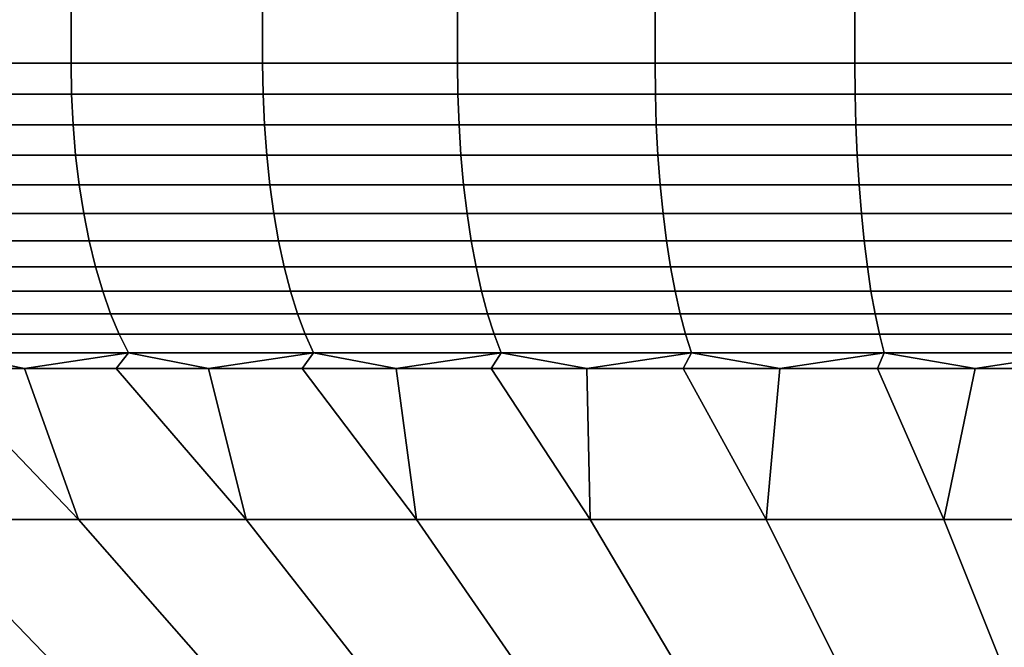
# Model space of a CAD drawing. Header units: metres. Extents: x -109 to 109, y -342 to 66.
# Tile 78 of 256: x -84.56 to -79.74, y -32.23 to -29.17. Entities that reach past the tile are written whole.
import ezdxf

# ---------------------------------------------------------------- set-up
doc = ezdxf.new("R2010")
doc.units = ezdxf.units.M
doc.layers.add('solid_K_24_62_16_000B91', color=7, linetype='CONTINUOUS')

msp = doc.modelspace()

# ---------------------------------------------------------------- linework, layer by layer
at = {"layer": 'solid_K_24_62_16_000B91'}
for points in [[(-84.304909, -29.377958, -19.495729), (-85.223709, -29.377958, -19.102274), (-85.223709, -10.245251, -19.102274), (-84.304909, -10.245251, -19.495729)], [(-85.223709, -29.377958, 19.102274), (-84.304909, -29.377958, 19.495728), (-84.304909, -10.245251, 19.495729), (-85.223709, -10.245251, 19.102274)], [(-83.368423, -29.377958, -19.845018), (-84.304909, -29.377958, -19.495729), (-84.304909, -10.245251, -19.495729), (-83.368423, -10.245251, -19.845018)], [(-84.304909, -29.377958, 19.495728), (-83.368423, -29.377958, 19.845018), (-83.368423, -10.245251, 19.845018), (-84.304909, -10.245251, 19.495729)], [(-82.416374, -29.377958, -20.149355), (-83.368423, -29.377958, -19.845018), (-83.368423, -10.245251, -19.845018), (-82.416374, -10.245251, -20.149355)], [(-83.368423, -29.377958, 19.845018), (-82.416374, -29.377958, 20.149355), (-82.416374, -10.245251, 20.149355), (-83.368423, -10.245251, 19.845018)], [(-81.450935, -29.377958, -20.408045), (-82.416374, -29.377958, -20.149355), (-82.416374, -10.245251, -20.149355), (-81.450935, -10.245251, -20.408045)], [(-82.416374, -29.377958, 20.149355), (-81.450935, -29.377958, 20.408045), (-81.450935, -10.245251, 20.408045), (-82.416374, -10.245251, 20.149355)], [(-80.474274, -29.377958, -20.620504), (-81.450935, -29.377958, -20.408045), (-81.450935, -10.245251, -20.408045), (-80.474274, -10.245251, -20.620504)], [(-81.450935, -29.377958, 20.408045), (-80.474274, -29.377958, 20.620502), (-80.474274, -10.245251, 20.620504), (-81.450935, -10.245251, 20.408045)], [(-79.488609, -29.377958, -20.786251), (-80.474274, -29.377958, -20.620504), (-80.474274, -10.245251, -20.620504), (-79.488609, -10.245251, -20.786251)], [(-80.474274, -29.377958, 20.620502), (-79.488609, -29.377958, 20.786251), (-79.488609, -10.245251, 20.786251), (-80.474274, -10.245251, 20.620504)], [(-85.220901, -29.529537, 19.096113), (-84.302399, -29.529537, 19.489441), (-84.304909, -29.377958, 19.495728), (-85.223709, -29.377958, 19.102274)], [(-84.302399, -29.529537, -19.489441), (-85.220901, -29.529537, -19.096113), (-85.223709, -29.377958, -19.102274), (-84.304909, -29.377958, -19.495729)], [(-84.302399, -29.529537, 19.489441), (-83.366211, -29.529537, 19.838619), (-83.368423, -29.377958, 19.845018), (-84.304909, -29.377958, 19.495728)], [(-83.366211, -29.529537, -19.838619), (-84.302399, -29.529537, -19.489441), (-84.304909, -29.377958, -19.495729), (-83.368423, -29.377958, -19.845018)], [(-83.366211, -29.529537, 19.838619), (-82.414474, -29.529537, 20.142855), (-82.416374, -29.377958, 20.149355), (-83.368423, -29.377958, 19.845018)], [(-82.414474, -29.529537, -20.142855), (-83.366211, -29.529537, -19.838619), (-83.368423, -29.377958, -19.845018), (-82.416374, -29.377958, -20.149355)], [(-82.414474, -29.529537, 20.142855), (-81.449341, -29.529537, 20.401463), (-81.450935, -29.377958, 20.408045), (-82.416374, -29.377958, 20.149355)], [(-81.449341, -29.529537, -20.401463), (-82.414474, -29.529537, -20.142855), (-82.416374, -29.377958, -20.149355), (-81.450935, -29.377958, -20.408045)], [(-81.449341, -29.529537, 20.401463), (-80.472992, -29.529537, 20.613853), (-80.474274, -29.377958, 20.620502), (-81.450935, -29.377958, 20.408045)], [(-80.472992, -29.529537, -20.613853), (-81.449341, -29.529537, -20.401463), (-81.450935, -29.377958, -20.408045), (-80.474274, -29.377958, -20.620504)], [(-80.472992, -29.529537, 20.613853), (-79.487648, -29.529537, 20.779549), (-79.488609, -29.377958, 20.786251), (-80.474274, -29.377958, 20.620502)], [(-79.487648, -29.529537, -20.779549), (-80.472992, -29.529537, -20.613853), (-80.474274, -29.377958, -20.620504), (-79.488609, -29.377958, -20.786251)], [(-85.212479, -29.680058, 19.07766), (-84.294853, -29.680058, 19.470608), (-84.302399, -29.529537, 19.489441), (-85.220901, -29.529537, 19.096113)], [(-84.294853, -29.680058, -19.470608), (-85.212479, -29.680058, -19.07766), (-85.220901, -29.529537, -19.096113), (-84.302399, -29.529537, -19.489441)], [(-84.294853, -29.680058, 19.470608), (-83.359581, -29.680058, 19.819448), (-83.366211, -29.529537, 19.838619), (-84.302399, -29.529537, 19.489441)], [(-83.359581, -29.680058, -19.819448), (-84.294853, -29.680058, -19.470608), (-84.302399, -29.529537, -19.489441), (-83.366211, -29.529537, -19.838619)], [(-83.359581, -29.680058, 19.819448), (-82.40876, -29.680058, 20.12339), (-82.414474, -29.529537, 20.142855), (-83.366211, -29.529537, 19.838619)], [(-82.40876, -29.680058, -20.12339), (-83.359581, -29.680058, -19.819448), (-83.366211, -29.529537, -19.838619), (-82.414474, -29.529537, -20.142855)], [(-82.40876, -29.680058, 20.12339), (-81.444557, -29.680058, 20.381748), (-81.449341, -29.529537, 20.401463), (-82.414474, -29.529537, 20.142855)], [(-81.444557, -29.680058, -20.381748), (-82.40876, -29.680058, -20.12339), (-82.414474, -29.529537, -20.142855), (-81.449341, -29.529537, -20.401463)], [(-81.444557, -29.680058, 20.381748), (-80.469154, -29.680058, 20.593935), (-80.472992, -29.529537, 20.613853), (-81.449341, -29.529537, 20.401463)], [(-80.469154, -29.680058, -20.593935), (-81.444557, -29.680058, -20.381748), (-81.449341, -29.529537, -20.401463), (-80.472992, -29.529537, -20.613853)], [(-80.469154, -29.680058, 20.593935), (-79.484764, -29.680058, 20.759468), (-79.487648, -29.529537, 20.779549), (-80.472992, -29.529537, 20.613853)], [(-79.484764, -29.680058, -20.759468), (-80.469154, -29.680058, -20.593935), (-80.472992, -29.529537, -20.613853), (-79.487648, -29.529537, -20.779549)], [(-85.198502, -29.828165, 19.04706), (-84.282356, -29.828165, 19.439377), (-84.294853, -29.680058, 19.470608), (-85.212479, -29.680058, 19.07766)], [(-84.282356, -29.828165, -19.439377), (-85.198502, -29.828165, -19.04706), (-85.212479, -29.680058, -19.07766), (-84.294853, -29.680058, -19.470608)], [(-84.282356, -29.828165, 19.439377), (-83.348572, -29.828165, 19.787659), (-83.359581, -29.680058, 19.819448), (-84.294853, -29.680058, 19.470608)], [(-83.348572, -29.828165, -19.787659), (-84.282356, -29.828165, -19.439377), (-84.294853, -29.680058, -19.470608), (-83.359581, -29.680058, -19.819448)], [(-83.348572, -29.828165, 19.787659), (-82.399284, -29.828165, 20.091114), (-82.40876, -29.680058, 20.12339), (-83.359581, -29.680058, 19.819448)], [(-82.399284, -29.828165, -20.091114), (-83.348572, -29.828165, -19.787659), (-83.359581, -29.680058, -19.819448), (-82.40876, -29.680058, -20.12339)], [(-82.399284, -29.828165, 20.091114), (-81.43663, -29.828165, 20.349056), (-81.444557, -29.680058, 20.381748), (-82.40876, -29.680058, 20.12339)], [(-81.43663, -29.828165, -20.349056), (-82.399284, -29.828165, -20.091114), (-82.40876, -29.680058, -20.12339), (-81.444557, -29.680058, -20.381748)], [(-81.43663, -29.828165, 20.349056), (-80.462791, -29.828165, 20.560902), (-80.469154, -29.680058, 20.593935), (-81.444557, -29.680058, 20.381748)], [(-80.462791, -29.828165, -20.560902), (-81.43663, -29.828165, -20.349056), (-81.444557, -29.680058, -20.381748), (-80.469154, -29.680058, -20.593935)], [(-80.462791, -29.828165, 20.560902), (-79.479973, -29.828165, 20.726171), (-79.484764, -29.680058, 20.759468), (-80.469154, -29.680058, 20.593935)], [(-79.479973, -29.828165, -20.726171), (-80.462791, -29.828165, -20.560902), (-80.469154, -29.680058, -20.593935), (-79.484764, -29.680058, -20.759468)], [(-85.179092, -29.972681, 19.004559), (-84.264984, -29.972681, 19.396), (-84.282356, -29.828165, 19.439377), (-85.198502, -29.828165, 19.04706)], [(-84.264984, -29.972681, -19.396), (-85.179092, -29.972681, -19.004559), (-85.198502, -29.828165, -19.04706), (-84.282356, -29.828165, -19.439377)], [(-84.264984, -29.972681, 19.396), (-83.33329, -29.972681, 19.743504), (-83.348572, -29.828165, 19.787659), (-84.282356, -29.828165, 19.439377)], [(-83.33329, -29.972681, -19.743504), (-84.264984, -29.972681, -19.396), (-84.282356, -29.828165, -19.439377), (-83.348572, -29.828165, -19.787659)], [(-83.33329, -29.972681, 19.743504), (-82.386116, -29.972681, 20.046282), (-82.399284, -29.828165, 20.091114), (-83.348572, -29.828165, 19.787659)], [(-82.386116, -29.972681, -20.046282), (-83.33329, -29.972681, -19.743504), (-83.348572, -29.828165, -19.787659), (-82.399284, -29.828165, -20.091114)], [(-82.386116, -29.972681, 20.046282), (-81.425613, -29.972681, 20.30365), (-81.43663, -29.828165, 20.349056), (-82.399284, -29.828165, 20.091114)], [(-81.425613, -29.972681, -20.30365), (-82.386116, -29.972681, -20.046282), (-82.399284, -29.828165, -20.091114), (-81.43663, -29.828165, -20.349056)], [(-81.425613, -29.972681, 20.30365), (-80.453949, -29.972681, 20.515022), (-80.462791, -29.828165, 20.560902), (-81.43663, -29.828165, 20.349056)], [(-80.453949, -29.972681, -20.515022), (-81.425613, -29.972681, -20.30365), (-81.43663, -29.828165, -20.349056), (-80.462791, -29.828165, -20.560902)], [(-80.453949, -29.972681, 20.515022), (-79.473328, -29.972681, 20.679922), (-79.479973, -29.828165, 20.726171), (-80.462791, -29.828165, 20.560902)], [(-79.473328, -29.972681, -20.679922), (-80.453949, -29.972681, -20.515022), (-80.462791, -29.828165, -20.560902), (-79.479973, -29.828165, -20.726171)], [(-85.154404, -30.11245, 18.950493), (-84.242897, -30.11245, 19.34082), (-84.264984, -29.972681, 19.396), (-85.179092, -29.972681, 19.004559)], [(-84.242897, -30.11245, -19.34082), (-85.154404, -30.11245, -18.950493), (-85.179092, -29.972681, -19.004559), (-84.264984, -29.972681, -19.396)], [(-84.242897, -30.11245, 19.34082), (-83.31385, -30.11245, 19.687336), (-83.33329, -29.972681, 19.743504), (-84.264984, -29.972681, 19.396)], [(-83.31385, -30.11245, -19.687336), (-84.242897, -30.11245, -19.34082), (-84.264984, -29.972681, -19.396), (-83.33329, -29.972681, -19.743504)], [(-83.31385, -30.11245, 19.687336), (-82.369377, -30.11245, 19.989254), (-82.386116, -29.972681, 20.046282), (-83.33329, -29.972681, 19.743504)], [(-82.369377, -30.11245, -19.989254), (-83.31385, -30.11245, -19.687336), (-83.33329, -29.972681, -19.743504), (-82.386116, -29.972681, -20.046282)], [(-82.369377, -30.11245, 19.989254), (-81.411598, -30.11245, 20.245888), (-81.425613, -29.972681, 20.30365), (-82.386116, -29.972681, 20.046282)], [(-81.411598, -30.11245, -20.245888), (-82.369377, -30.11245, -19.989254), (-82.386116, -29.972681, -20.046282), (-81.425613, -29.972681, -20.30365)], [(-81.411598, -30.11245, 20.245888), (-80.442696, -30.11245, 20.456659), (-80.453949, -29.972681, 20.515022), (-81.425613, -29.972681, 20.30365)], [(-80.442696, -30.11245, -20.456659), (-81.411598, -30.11245, -20.245888), (-81.425613, -29.972681, -20.30365), (-80.453949, -29.972681, -20.515022)], [(-80.442696, -30.11245, 20.456659), (-79.464867, -30.11245, 20.62109), (-79.473328, -29.972681, 20.679922), (-80.453949, -29.972681, 20.515022)], [(-79.464867, -30.11245, -20.62109), (-80.442696, -30.11245, -20.456659), (-80.453949, -29.972681, -20.515022), (-79.473328, -29.972681, -20.679922)], [(-85.124626, -30.246355, 18.885296), (-84.216255, -30.246355, 19.274281), (-84.242897, -30.11245, 19.34082), (-85.154404, -30.11245, 18.950493)], [(-84.216255, -30.246355, -19.274281), (-85.124626, -30.246355, -18.885296), (-85.154404, -30.11245, -18.950493), (-84.242897, -30.11245, -19.34082)], [(-84.216255, -30.246355, 19.274281), (-83.290413, -30.246355, 19.619604), (-83.31385, -30.11245, 19.687336), (-84.242897, -30.11245, 19.34082)], [(-83.290413, -30.246355, -19.619604), (-84.216255, -30.246355, -19.274281), (-84.242897, -30.11245, -19.34082), (-83.31385, -30.11245, -19.687336)], [(-83.290413, -30.246355, 19.619604), (-82.349182, -30.246355, 19.920483), (-82.369377, -30.11245, 19.989254), (-83.31385, -30.11245, 19.687336)], [(-82.349182, -30.246355, -19.920483), (-83.290413, -30.246355, -19.619604), (-83.31385, -30.11245, -19.687336), (-82.369377, -30.11245, -19.989254)], [(-82.349182, -30.246355, 19.920483), (-81.394699, -30.246355, 20.176235), (-81.411598, -30.11245, 20.245888), (-82.369377, -30.11245, 19.989254)], [(-81.394699, -30.246355, -20.176235), (-82.349182, -30.246355, -19.920483), (-82.369377, -30.11245, -19.989254), (-81.411598, -30.11245, -20.245888)], [(-81.394699, -30.246355, 20.176235), (-80.429131, -30.246355, 20.386282), (-80.442696, -30.11245, 20.456659), (-81.411598, -30.11245, 20.245888)], [(-80.429131, -30.246355, -20.386282), (-81.394699, -30.246355, -20.176235), (-81.411598, -30.11245, -20.245888), (-80.442696, -30.11245, -20.456659)], [(-80.429131, -30.246355, 20.386282), (-79.454666, -30.246355, 20.550146), (-79.464867, -30.11245, 20.62109), (-80.442696, -30.11245, 20.456659)], [(-79.454666, -30.246355, -20.550146), (-80.429131, -30.246355, -20.386282), (-80.442696, -30.11245, -20.456659), (-79.464867, -30.11245, -20.62109)], [(-85.090004, -30.373329, 18.809488), (-84.185287, -30.373329, 19.196913), (-84.216255, -30.246355, 19.274281), (-85.124626, -30.246355, 18.885296)], [(-84.185287, -30.373329, -19.196913), (-85.090004, -30.373329, -18.809488), (-85.124626, -30.246355, -18.885296), (-84.216255, -30.246355, -19.274281)], [(-84.185287, -30.373329, 19.196913), (-83.263153, -30.373329, 19.54085), (-83.290413, -30.246355, 19.619604), (-84.216255, -30.246355, 19.274281)], [(-83.263153, -30.373329, -19.54085), (-84.185287, -30.373329, -19.196913), (-84.216255, -30.246355, -19.274281), (-83.290413, -30.246355, -19.619604)], [(-83.263153, -30.373329, 19.54085), (-82.325699, -30.373329, 19.840519), (-82.349182, -30.246355, 19.920483), (-83.290413, -30.246355, 19.619604)], [(-82.325699, -30.373329, -19.840519), (-83.263153, -30.373329, -19.54085), (-83.290413, -30.246355, -19.619604), (-82.349182, -30.246355, -19.920483)], [(-82.325699, -30.373329, 19.840519), (-81.375053, -30.373329, 20.095245), (-81.394699, -30.246355, 20.176235), (-82.349182, -30.246355, 19.920483)], [(-81.375053, -30.373329, -20.095245), (-82.325699, -30.373329, -19.840519), (-82.349182, -30.246355, -19.920483), (-81.394699, -30.246355, -20.176235)], [(-81.375053, -30.373329, 20.095245), (-80.413361, -30.373329, 20.304449), (-80.429131, -30.246355, 20.386282), (-81.394699, -30.246355, 20.176235)], [(-80.413361, -30.373329, -20.304449), (-81.375053, -30.373329, -20.095245), (-81.394699, -30.246355, -20.176235), (-80.429131, -30.246355, -20.386282)], [(-80.413361, -30.373329, 20.304449), (-79.442802, -30.373329, 20.467655), (-79.454666, -30.246355, 20.550146), (-80.429131, -30.246355, 20.386282)], [(-79.442802, -30.373329, -20.467655), (-80.413361, -30.373329, -20.304449), (-80.429131, -30.246355, -20.386282), (-79.454666, -30.246355, -20.550146)], [(-85.050812, -30.492357, 18.723675), (-84.150223, -30.492357, 19.109331), (-84.185287, -30.373329, 19.196913), (-85.090004, -30.373329, 18.809488)], [(-84.150223, -30.492357, -19.109331), (-85.050812, -30.492357, -18.723675), (-85.090004, -30.373329, -18.809488), (-84.185287, -30.373329, -19.196913)], [(-84.150223, -30.492357, 19.109331), (-83.2323, -30.492357, 19.451698), (-83.263153, -30.373329, 19.54085), (-84.185287, -30.373329, 19.196913)], [(-83.2323, -30.492357, -19.451698), (-84.150223, -30.492357, -19.109331), (-84.185287, -30.373329, -19.196913), (-83.263153, -30.373329, -19.54085)], [(-83.2323, -30.492357, 19.451698), (-82.299126, -30.492357, 19.750002), (-82.325699, -30.373329, 19.840519), (-83.263153, -30.373329, 19.54085)], [(-82.299126, -30.492357, -19.750002), (-83.2323, -30.492357, -19.451698), (-83.263153, -30.373329, -19.54085), (-82.325699, -30.373329, -19.840519)], [(-82.299126, -30.492357, 19.750002), (-81.352814, -30.492357, 20.003565), (-81.375053, -30.373329, 20.095245), (-82.325699, -30.373329, 19.840519)], [(-81.352814, -30.492357, -20.003565), (-82.299126, -30.492357, -19.750002), (-82.325699, -30.373329, -19.840519), (-81.375053, -30.373329, -20.095245)], [(-81.352814, -30.492357, 20.003565), (-80.395508, -30.492357, 20.211815), (-80.413361, -30.373329, 20.304449), (-81.375053, -30.373329, 20.095245)], [(-80.395508, -30.492357, -20.211815), (-81.352814, -30.492357, -20.003565), (-81.375053, -30.373329, -20.095245), (-80.413361, -30.373329, -20.304449)], [(-80.395508, -30.492357, 20.211815), (-79.429382, -30.492357, 20.374277), (-79.442802, -30.373329, 20.467655), (-80.413361, -30.373329, 20.304449)], [(-79.429382, -30.492357, -20.374277), (-80.395508, -30.492357, -20.211815), (-80.413361, -30.373329, -20.304449), (-79.442802, -30.373329, -20.467655)], [(-85.00737, -30.602491, 18.628538), (-84.111351, -30.602491, 19.012236), (-84.150223, -30.492357, 19.109331), (-85.050812, -30.492357, 18.723675)], [(-84.111351, -30.602491, -19.012236), (-85.00737, -30.602491, -18.628538), (-85.050812, -30.492357, -18.723675), (-84.150223, -30.492357, -19.109331)], [(-84.111351, -30.602491, 19.012236), (-83.19809, -30.602491, 19.352863), (-83.2323, -30.492357, 19.451698), (-84.150223, -30.492357, 19.109331)], [(-83.19809, -30.602491, -19.352863), (-84.111351, -30.602491, -19.012236), (-84.150223, -30.492357, -19.109331), (-83.2323, -30.492357, -19.451698)], [(-83.19809, -30.602491, 19.352863), (-82.269661, -30.602491, 19.649652), (-82.299126, -30.492357, 19.750002), (-83.2323, -30.492357, 19.451698)], [(-82.269661, -30.602491, -19.649652), (-83.19809, -30.602491, -19.352863), (-83.2323, -30.492357, -19.451698), (-82.299126, -30.492357, -19.750002)], [(-82.269661, -30.602491, 19.649652), (-81.328156, -30.602491, 19.901926), (-81.352814, -30.492357, 20.003565), (-82.299126, -30.492357, 19.750002)], [(-81.328156, -30.602491, -19.901926), (-82.269661, -30.602491, -19.649652), (-82.299126, -30.492357, -19.750002), (-81.352814, -30.492357, -20.003565)], [(-81.328156, -30.602491, 19.901926), (-80.375717, -30.602491, 20.109118), (-80.395508, -30.492357, 20.211815), (-81.352814, -30.492357, 20.003565)], [(-80.375717, -30.602491, -20.109118), (-81.328156, -30.602491, -19.901926), (-81.352814, -30.492357, -20.003565), (-80.395508, -30.492357, -20.211815)], [(-80.375717, -30.602491, 20.109118), (-79.414497, -30.602491, 20.270754), (-79.429382, -30.492357, 20.374277), (-80.395508, -30.492357, 20.211815)], [(-79.414497, -30.602491, -20.270754), (-80.375717, -30.602491, -20.109118), (-80.395508, -30.492357, -20.211815), (-79.429382, -30.492357, -20.374277)], [(-84.960014, -30.70285, 18.524841), (-84.068985, -30.70285, 18.906403), (-84.111351, -30.602491, 19.012236), (-85.00737, -30.602491, 18.628538)], [(-84.068985, -30.70285, -18.906403), (-84.960014, -30.70285, -18.524841), (-85.00737, -30.602491, -18.628538), (-84.111351, -30.602491, -19.012236)], [(-84.068985, -30.70285, 18.906403), (-83.160805, -30.70285, 19.245134), (-83.19809, -30.602491, 19.352863), (-84.111351, -30.602491, 19.012236)], [(-83.160805, -30.70285, -19.245134), (-84.068985, -30.70285, -18.906403), (-84.111351, -30.602491, -19.012236), (-83.19809, -30.602491, -19.352863)], [(-83.160805, -30.70285, 19.245134), (-82.237541, -30.70285, 19.540272), (-82.269661, -30.602491, 19.649652), (-83.19809, -30.602491, 19.352863)], [(-82.237541, -30.70285, -19.540272), (-83.160805, -30.70285, -19.245134), (-83.19809, -30.602491, -19.352863), (-82.269661, -30.602491, -19.649652)], [(-82.237541, -30.70285, 19.540272), (-81.301277, -30.70285, 19.791142), (-81.328156, -30.602491, 19.901926), (-82.269661, -30.602491, 19.649652)], [(-81.301277, -30.70285, -19.791142), (-82.237541, -30.70285, -19.540272), (-82.269661, -30.602491, -19.649652), (-81.328156, -30.602491, -19.901926)], [(-81.301277, -30.70285, 19.791142), (-80.354141, -30.70285, 19.997179), (-80.375717, -30.602491, 20.109118), (-81.328156, -30.602491, 19.901926)], [(-80.354141, -30.70285, -19.997179), (-81.301277, -30.70285, -19.791142), (-81.328156, -30.602491, -19.901926), (-80.375717, -30.602491, -20.109118)], [(-80.354141, -30.70285, 19.997179), (-79.39827, -30.70285, 20.157917), (-79.414497, -30.602491, 20.270754), (-80.375717, -30.602491, 20.109118)], [(-79.39827, -30.70285, -20.157917), (-80.354141, -30.70285, -19.997179), (-80.375717, -30.602491, -20.109118), (-79.414497, -30.602491, -20.270754)], [(-84.909126, -30.792635, 18.41341), (-84.023453, -30.792635, 18.792677), (-84.068985, -30.70285, 18.906403), (-84.960014, -30.70285, 18.524841)], [(-84.023453, -30.792635, -18.792677), (-84.909126, -30.792635, -18.41341), (-84.960014, -30.70285, -18.524841), (-84.068985, -30.70285, -18.906403)], [(-84.023453, -30.792635, 18.792677), (-83.120743, -30.792635, 19.129372), (-83.160805, -30.70285, 19.245134), (-84.068985, -30.70285, 18.906403)], [(-83.120743, -30.792635, -19.129372), (-84.023453, -30.792635, -18.792677), (-84.068985, -30.70285, -18.906403), (-83.160805, -30.70285, -19.245134)], [(-83.120743, -30.792635, 19.129372), (-82.203026, -30.792635, 19.422731), (-82.237541, -30.70285, 19.540272), (-83.160805, -30.70285, 19.245134)], [(-82.203026, -30.792635, -19.422731), (-83.120743, -30.792635, -19.129372), (-83.160805, -30.70285, -19.245134), (-82.237541, -30.70285, -19.540272)], [(-82.203026, -30.792635, 19.422731), (-81.2724, -30.792635, 19.672094), (-81.301277, -30.70285, 19.791142), (-82.237541, -30.70285, 19.540272)], [(-81.2724, -30.792635, -19.672094), (-82.203026, -30.792635, -19.422731), (-82.237541, -30.70285, -19.540272), (-81.301277, -30.70285, -19.791142)], [(-81.2724, -30.792635, 19.672094), (-80.330956, -30.792635, 19.876892), (-80.354141, -30.70285, 19.997179), (-81.301277, -30.70285, 19.791142)], [(-80.330956, -30.792635, -19.876892), (-81.2724, -30.792635, -19.672094), (-81.301277, -30.70285, -19.791142), (-80.354141, -30.70285, -19.997179)], [(-80.330956, -30.792635, 19.876892), (-79.380836, -30.792635, 20.036661), (-79.39827, -30.70285, 20.157917), (-80.354141, -30.70285, 19.997179)], [(-79.380836, -30.792635, -20.036661), (-80.330956, -30.792635, -19.876892), (-80.354141, -30.70285, -19.997179), (-79.39827, -30.70285, -20.157917)], [(-84.909126, -30.792635, -18.41341), (-84.532875, -30.870329, -18.440493), (-84.97612, -30.870329, -18.241003)], [(-84.909126, -30.792635, 18.41341), (-84.97612, -30.870329, 18.241003), (-84.532875, -30.870329, 18.440493)], [(-84.023453, -30.792635, -18.792677), (-84.532875, -30.870329, -18.440493), (-84.909126, -30.792635, -18.41341)], [(-84.023453, -30.792635, 18.792677), (-84.909126, -30.792635, 18.41341), (-84.532875, -30.870329, 18.440493), (-84.08493, -30.870329, 18.629213)], [(-84.023453, -30.792635, -18.792677), (-84.08493, -30.870329, -18.629213), (-84.532875, -30.870329, -18.440493)], [(-84.023453, -30.792635, -18.792677), (-83.632568, -30.870329, -18.807055), (-84.08493, -30.870329, -18.629213)], [(-84.023453, -30.792635, 18.792677), (-84.08493, -30.870329, 18.629213), (-83.632568, -30.870329, 18.807055)], [(-83.120743, -30.792635, -19.129372), (-83.632568, -30.870329, -18.807055), (-84.023453, -30.792635, -18.792677)], [(-83.120743, -30.792635, 19.129372), (-84.023453, -30.792635, 18.792677), (-83.632568, -30.870329, 18.807055), (-83.176033, -30.870329, 18.973913)], [(-83.120743, -30.792635, -19.129372), (-83.176033, -30.870329, -18.973913), (-83.632568, -30.870329, -18.807055)], [(-83.120743, -30.792635, -19.129372), (-82.715607, -30.870329, -19.12969), (-83.176033, -30.870329, -18.973913)], [(-83.120743, -30.792635, 19.129372), (-83.176033, -30.870329, 18.973913), (-82.715607, -30.870329, 19.12969)], [(-82.203026, -30.792635, -19.422731), (-82.715607, -30.870329, -19.12969), (-83.120743, -30.792635, -19.129372)], [(-82.203026, -30.792635, 19.422731), (-83.120743, -30.792635, 19.129372), (-82.715607, -30.870329, 19.12969), (-82.251541, -30.870329, 19.274298)], [(-82.203026, -30.792635, -19.422731), (-82.251541, -30.870329, -19.274298), (-82.715607, -30.870329, -19.12969)], [(-82.203026, -30.792635, -19.422731), (-81.784126, -30.870329, -19.407648), (-82.251541, -30.870329, -19.274298)], [(-82.203026, -30.792635, 19.422731), (-82.251541, -30.870329, 19.274298), (-81.784126, -30.870329, 19.407648)], [(-81.2724, -30.792635, -19.672094), (-81.784126, -30.870329, -19.407648), (-82.203026, -30.792635, -19.422731)], [(-81.2724, -30.792635, 19.672094), (-82.203026, -30.792635, 19.422731), (-81.784126, -30.870329, 19.407648), (-81.313622, -30.870329, 19.529665)], [(-81.2724, -30.792635, -19.672094), (-81.313622, -30.870329, -19.529665), (-81.784126, -30.870329, -19.407648)], [(-81.2724, -30.792635, -19.672094), (-80.840309, -30.870329, -19.640278), (-81.313622, -30.870329, -19.529665)], [(-81.2724, -30.792635, 19.672094), (-81.313622, -30.870329, 19.529665), (-80.840309, -30.870329, 19.640278)], [(-80.330956, -30.792635, -19.876892), (-80.840309, -30.870329, -19.640278), (-81.2724, -30.792635, -19.672094)], [(-80.330956, -30.792635, 19.876892), (-81.2724, -30.792635, 19.672094), (-80.840309, -30.870329, 19.640278), (-80.364456, -30.870329, 19.739422)], [(-80.330956, -30.792635, -19.876892), (-80.364456, -30.870329, -19.739422), (-80.840309, -30.870329, -19.640278)], [(-80.330956, -30.792635, -19.876892), (-79.886353, -30.870329, -19.827038), (-80.364456, -30.870329, -19.739422)], [(-80.330956, -30.792635, 19.876892), (-80.364456, -30.870329, 19.739422), (-79.886353, -30.870329, 19.827038)], [(-79.380836, -30.792635, -20.036661), (-79.886353, -30.870329, -19.827038), (-80.330956, -30.792635, -19.876892)], [(-79.380836, -30.792635, 20.036661), (-80.330956, -30.792635, 19.876892), (-79.886353, -30.870329, 19.827038), (-79.406273, -30.870329, 19.903074)], [(-79.380836, -30.792635, -20.036661), (-79.406273, -30.870329, -19.903074), (-79.886353, -30.870329, -19.827038)], [(-84.267899, -31.607746, -17.009325), (-85.068436, -31.607746, -16.620447), (-85.414413, -30.870329, -18.030861), (-84.97612, -30.870329, -18.241003)], [(-85.068436, -31.607746, 16.620447), (-84.267899, -31.607746, 17.009325), (-84.97612, -30.870329, 18.241003), (-85.414413, -30.870329, 18.030861)], [(-84.267899, -31.607746, -17.009325), (-84.97612, -30.870329, -18.241003), (-84.532875, -30.870329, -18.440493)], [(-84.267899, -31.607746, 17.009325), (-84.532875, -30.870329, 18.440493), (-84.97612, -30.870329, 18.241003)], [(-83.44976, -31.607746, -17.359671), (-84.267899, -31.607746, -17.009325), (-84.532875, -30.870329, -18.440493), (-84.08493, -30.870329, -18.629213)], [(-84.267899, -31.607746, 17.009325), (-83.44976, -31.607746, 17.359671), (-84.08493, -30.870329, 18.629213), (-84.532875, -30.870329, 18.440493)], [(-83.44976, -31.607746, -17.359671), (-84.08493, -30.870329, -18.629213), (-83.632568, -30.870329, -18.807055)], [(-83.44976, -31.607746, 17.359671), (-83.632568, -30.870329, 18.807055), (-84.08493, -30.870329, 18.629213)], [(-82.615883, -31.607746, -17.670691), (-83.44976, -31.607746, -17.359671), (-83.632568, -30.870329, -18.807055), (-83.176033, -30.870329, -18.973913)], [(-83.44976, -31.607746, 17.359671), (-82.615883, -31.607746, 17.670691), (-83.176033, -30.870329, 18.973913), (-83.632568, -30.870329, 18.807055)], [(-82.615883, -31.607746, -17.670691), (-83.176033, -30.870329, -18.973913), (-82.715607, -30.870329, -19.12969)], [(-82.615883, -31.607746, 17.670691), (-82.715607, -30.870329, 19.12969), (-83.176033, -30.870329, 18.973913)], [(-81.76815, -31.607746, -17.941681), (-82.615883, -31.607746, -17.670691), (-82.715607, -30.870329, -19.12969), (-82.251541, -30.870329, -19.274298)], [(-82.615883, -31.607746, 17.670691), (-81.76815, -31.607746, 17.941681), (-82.251541, -30.870329, 19.274298), (-82.715607, -30.870329, 19.12969)], [(-81.76815, -31.607746, -17.941681), (-82.251541, -30.870329, -19.274298), (-81.784126, -30.870329, -19.407648)], [(-81.76815, -31.607746, 17.941681), (-81.784126, -30.870329, 19.407648), (-82.251541, -30.870329, 19.274298)], [(-80.908485, -31.607746, -18.172029), (-81.76815, -31.607746, -17.941681), (-81.784126, -30.870329, -19.407648), (-81.313622, -30.870329, -19.529665)], [(-81.76815, -31.607746, 17.941681), (-80.908485, -31.607746, 18.172029), (-81.313622, -30.870329, 19.529665), (-81.784126, -30.870329, 19.407648)], [(-80.908485, -31.607746, -18.172029), (-81.313622, -30.870329, -19.529665), (-80.840309, -30.870329, -19.640278)], [(-80.908485, -31.607746, 18.172029), (-80.840309, -30.870329, 19.640278), (-81.313622, -30.870329, 19.529665)], [(-80.038834, -31.607746, -18.36121), (-80.908485, -31.607746, -18.172029), (-80.840309, -30.870329, -19.640278), (-80.364456, -30.870329, -19.739422)], [(-80.908485, -31.607746, 18.172029), (-80.038834, -31.607746, 18.36121), (-80.364456, -30.870329, 19.739422), (-80.840309, -30.870329, 19.640278)], [(-80.038834, -31.607746, -18.36121), (-80.364456, -30.870329, -19.739422), (-79.886353, -30.870329, -19.827038)], [(-80.038834, -31.607746, 18.36121), (-79.886353, -30.870329, 19.827038), (-80.364456, -30.870329, 19.739422)], [(-79.161163, -31.607746, -18.508799), (-80.038834, -31.607746, -18.36121), (-79.886353, -30.870329, -19.827038), (-79.406273, -30.870329, -19.903074)], [(-80.038834, -31.607746, 18.36121), (-79.161163, -31.607746, 18.508799), (-79.406273, -30.870329, 19.903074), (-79.886353, -30.870329, 19.827038)], [(-85.119736, -32.298836, 14.929818), (-84.399582, -32.298836, 15.323051), (-85.068436, -31.607746, 16.620447), (-85.849564, -31.607746, 16.19392)], [(-84.399582, -32.298836, -15.323051), (-85.119736, -32.298836, -14.929818), (-85.849564, -31.607746, -16.19392), (-85.068436, -31.607746, -16.620447)], [(-84.399582, -32.298836, 15.323051), (-83.661537, -32.298836, 15.681572), (-84.267899, -31.607746, 17.009325), (-85.068436, -31.607746, 16.620447)], [(-83.661537, -32.298836, -15.681572), (-84.399582, -32.298836, -15.323051), (-85.068436, -31.607746, -16.620447), (-84.267899, -31.607746, -17.009325)], [(-83.661537, -32.298836, 15.681572), (-82.907265, -32.298836, 16.00457), (-83.44976, -31.607746, 17.359671), (-84.267899, -31.607746, 17.009325)], [(-82.907265, -32.298836, -16.00457), (-83.661537, -32.298836, -15.681572), (-84.267899, -31.607746, -17.009325), (-83.44976, -31.607746, -17.359671)], [(-82.907265, -32.298836, 16.00457), (-82.138481, -32.298836, 16.291311), (-82.615883, -31.607746, 17.670691), (-83.44976, -31.607746, 17.359671)], [(-82.138481, -32.298836, -16.291311), (-82.907265, -32.298836, -16.00457), (-83.44976, -31.607746, -17.359671), (-82.615883, -31.607746, -17.670691)], [(-82.138481, -32.298836, 16.291311), (-81.356918, -32.298836, 16.541149), (-81.76815, -31.607746, 17.941681), (-82.615883, -31.607746, 17.670691)], [(-81.356918, -32.298836, -16.541149), (-82.138481, -32.298836, -16.291311), (-82.615883, -31.607746, -17.670691), (-81.76815, -31.607746, -17.941681)], [(-81.356918, -32.298836, 16.541149), (-80.564362, -32.298836, 16.753515), (-80.908485, -31.607746, 18.172029), (-81.76815, -31.607746, 17.941681)], [(-80.564362, -32.298836, -16.753515), (-81.356918, -32.298836, -16.541149), (-81.76815, -31.607746, -17.941681), (-80.908485, -31.607746, -18.172029)], [(-80.564362, -32.298836, 16.753515), (-79.762589, -32.298836, 16.927929), (-80.038834, -31.607746, 18.36121), (-80.908485, -31.607746, 18.172029)], [(-79.762589, -32.298836, -16.927929), (-80.564362, -32.298836, -16.753515), (-80.908485, -31.607746, -18.172029), (-80.038834, -31.607746, -18.36121)], [(-79.762589, -32.298836, 16.927929), (-78.95343, -32.298836, 17.063995), (-79.161163, -31.607746, 18.508799), (-80.038834, -31.607746, 18.36121)], [(-78.95343, -32.298836, -17.063995), (-79.762589, -32.298836, -16.927929), (-80.038834, -31.607746, -18.36121), (-79.161163, -31.607746, -18.508799)]]:
    msp.add_3dface(points, dxfattribs=at)

doc.saveas('drawing.dxf')
